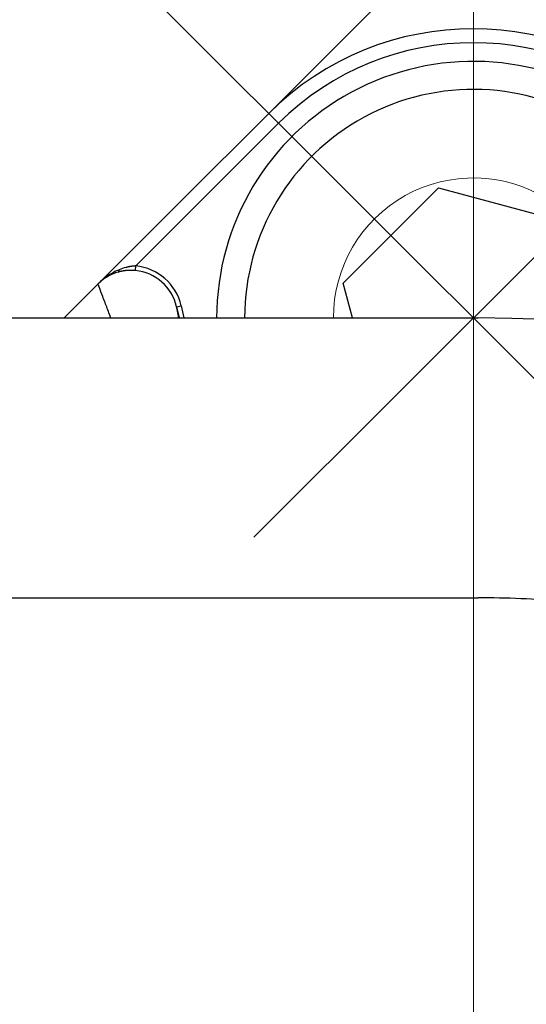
# Model space of a CAD drawing. Header units: millimetres. Extents: x 0 to 1300, y 0 to 891.
# Tile 29 of 127: x 589.02 to 594.44, y 291.56 to 302.12. Entities that reach past the tile are written whole.
import ezdxf

# ---------------------------------------------------------------- set-up
doc = ezdxf.new("R2010")
doc.units = ezdxf.units.MM
doc.header["$LTSCALE"] = 0.545669
doc.linetypes.add('CENTER', pattern=[50.8, 31.75, -6.35, 6.35, -6.35])
doc.layers.add('NoLayerName_001', color=7, linetype='Continuous')

# ---------------------------------------------------------------- blocks, each defined once
blk = doc.blocks.new('DIM_0002')
at = {"color": 3, "linetype": 'Continuous', "lineweight": 13}
blk.add_arc((52.31, 53.426), 52.31, 345, 255, dxfattribs=at)

msp = doc.modelspace()

# ---------------------------------------------------------------- linework, layer by layer
at = {"layer": 'NoLayerName_001', "color": 4, "linetype": 'CENTER', "lineweight": 13}
for p, q in [((593.877, 307.4587), (593.877, 257.3646)), ((597.4126, 295.3864), (590.3415, 302.4575)), ((591.5249, 296.5706), (595.7401, 300.7858))]:
    msp.add_line(p, q, dxfattribs=at)
at = {"layer": 'NoLayerName_001', "color": 60, "linetype": 'Continuous', "lineweight": 25}
for p, q in [((589.4923, 298.922), (593.1699, 302.5997)), ((591.6847, 301.1144), (591.7907, 301.0083)), ((590.2617, 299.4793), (591.7907, 301.0083)), ((590.257, 299.4295), (590.2617, 299.4793)), ((590.698, 299.0411), (590.7468, 299.0521)), ((590.698, 299.0411), (590.7468, 299.0521)), ((590.698, 299.0411), (590.7248, 298.922)), ((590.7468, 299.0521), (590.7761, 298.922)), ((588.427, 298.922), (593.927, 298.922)), ((588.427, 295.922), (593.927, 295.922))]:
    msp.add_line(p, q, dxfattribs=at)
at = {"layer": 'NoLayerName_001', "color": 4, "linetype": 'Continuous', "lineweight": 25}
for p, q in [((592.4829, 299.2956), (593.5035, 300.3162)), ((593.5035, 300.3162), (594.8977, 299.9426)), ((592.5829, 298.922), (592.4829, 299.2956))]:
    msp.add_line(p, q, dxfattribs=at)
at = {"layer": 'NoLayerName_001', "color": 60, "linetype": 'Continuous', "lineweight": 25}
for centre, radius, start, end in [((593.877, 298.922), 3.1005, 45, 135), ((593.877, 298.922), 2.9505, 45, 135), ((590.2975, 298.915), 0.566, 104.44484, 112.39612), ((590.2098, 298.9314), 0.5503, 12.66375, 84.58978), ((590.2099, 298.933), 0.4997, 113.22697, 135.00491), ((590.2083, 298.9358), 0.4965, 112.94033, 134.99234), ((590.3633, 298.782), 0.7149, 123.22087, 135.06013), ((590.3439, 298.8113), 0.6797, 118.122, 123.20883), ((590.2104, 298.9323), 0.5005, 105.99506, 113.24047), ((590.2089, 298.9344), 0.4981, 105.90347, 112.94361), ((590.3267, 298.8436), 0.6432, 112.38245, 118.13011), ((590.2008, 298.963), 0.4683, 104.09262, 105.90731), ((590.2074, 298.9157), 0.5162, 89.60005, 93.11638), ((590.2073, 298.9031), 0.5288, 84.60382, 89.5965), ((590.2098, 298.9315), 0.5003, 12.65294, 84.58865), ((593.927, 284.922), 14, 270, 90), ((593.927, 284.922), 11, 85.22472, 90)]:
    msp.add_arc(centre, radius, start, end, dxfattribs=at)
at = {"layer": 'NoLayerName_001', "color": 4, "linetype": 'Continuous', "lineweight": 25}
for radius, start in [(2.75, 354.94406), (2.45, 355.65193)]:
    msp.add_arc((593.877, 298.922), radius, start, 180, dxfattribs=at)
at = {"layer": 'NoLayerName_001', "color": 4, "linetype": 'Continuous', "lineweight": 13}
msp.add_arc((593.877, 298.9227), 1.5, 357.3835, 180.02728, dxfattribs=at)
at = {"layer": 'NoLayerName_001', "color": 60, "linetype": 'Continuous', "lineweight": 25}
for points, knots in [([(590.2617, 299.4793), (590.2599, 299.4792), (590.2564, 299.479), (590.2511, 299.4787), (590.2457, 299.4783), (590.2404, 299.4778), (590.2351, 299.4773), (590.2298, 299.4767), (590.2245, 299.4761), (590.2192, 299.4754), (590.2139, 299.4747), (590.2086, 299.4739), (590.2033, 299.473), (590.1981, 299.4721), (590.1928, 299.4712), (590.1875, 299.4702), (590.1823, 299.4691), (590.1771, 299.468), (590.1719, 299.4669), (590.1667, 299.4657), (590.1615, 299.4644), (590.158, 299.4636), (590.1563, 299.4631)], [0, 0, 0, 0, 0.00533774, 0.01067554, 0.01601368, 0.02135246, 0.02669215, 0.03203294, 0.03737477, 0.04271749, 0.04806095, 0.05340498, 0.05874939, 0.064094, 0.06943863, 0.07478307, 0.0801271, 0.08547052, 0.09081311, 0.09615463, 0.10149484, 0.10683351, 0.10683351, 0.10683351, 0.10683351]), ([(590.0724, 299.4134), (590.0728, 299.4135), (590.0735, 299.4138), (590.0744, 299.4143), (590.0753, 299.415), (590.0762, 299.4158), (590.0769, 299.4167), (590.0776, 299.4176), (590.0782, 299.4186), (590.0788, 299.4197), (590.0792, 299.4208), (590.0797, 299.4218), (590.08, 299.4229), (590.0804, 299.424), (590.0806, 299.4251), (590.0809, 299.4262), (590.0811, 299.4272), (590.0812, 299.4283), (590.0814, 299.4294), (590.0815, 299.4305), (590.0816, 299.4316), (590.0817, 299.4327), (590.0817, 299.4339), (590.0818, 299.435), (590.0818, 299.4361), (590.0818, 299.4372), (590.0818, 299.4379), (590.0818, 299.4383)], [0, 0, 0, 0, 0.00110352, 0.002204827, 0.003318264, 0.00445142, 0.005606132, 0.006779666, 0.00796579, 0.009155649, 0.010338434, 0.01150222, 0.012643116, 0.013766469, 0.014877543, 0.015981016, 0.017081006, 0.018181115, 0.019284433, 0.020392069, 0.021503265, 0.022617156, 0.023732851, 0.024849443, 0.025966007, 0.027081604, 0.02819528, 0.02819528, 0.02819528, 0.02819528]), ([(590.1793, 299.4311), (590.1778, 299.431), (590.1747, 299.4309), (590.17, 299.4305), (590.1653, 299.4302), (590.1607, 299.4298), (590.156, 299.4293), (590.1513, 299.4288), (590.1467, 299.4283), (590.142, 299.4277), (590.1374, 299.4271), (590.1327, 299.4264), (590.1281, 299.4257), (590.1235, 299.4249), (590.1188, 299.4241), (590.1142, 299.4233), (590.1096, 299.4224), (590.105, 299.4214), (590.1005, 299.4205), (590.0959, 299.4194), (590.0913, 299.4184), (590.0883, 299.4176), (590.0868, 299.4172)], [0, 0, 0, 0, 0.004684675, 0.009369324, 0.014054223, 0.018739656, 0.023425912, 0.02811323, 0.032801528, 0.037490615, 0.042180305, 0.046870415, 0.051560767, 0.056251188, 0.060941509, 0.065631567, 0.070321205, 0.07501027, 0.079698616, 0.084386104, 0.089072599, 0.093757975, 0.093757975, 0.093757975, 0.093757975]), ([(589.993, 298.922), (589.9883, 298.9345), (589.9757, 298.9684), (589.9552, 299.0234), (589.9313, 299.0872), (589.9023, 299.1641), (589.8801, 299.2224), (589.8651, 299.2622), (589.8621, 299.2702), (589.8591, 299.2782), (589.8575, 299.2836), (589.8566, 299.2863)], [0, 0, 0, 0, 0.04020237, 0.10826576, 0.17632915, 0.24439253, 0.35499514, 0.36350438, 0.37200963, 0.38052535, 0.38901374, 0.38901374, 0.38901374, 0.38901374]), ([(590.7225, 298.922), (590.7194, 298.9362), (590.7156, 298.9541), (590.711, 298.9756), (590.7088, 298.9865), (590.7051, 299.0047), (590.701, 299.0228), (590.6986, 299.0374), (590.698, 299.0411)], [0, 0, 0, 0, 0.04370554, 0.05483628, 0.06596611, 0.07709442, 0.11048804, 0.12161653, 0.12161653, 0.12161653, 0.12161653])]:
    msp.add_open_spline(points, degree=3, knots=knots, dxfattribs=at)

# ---------------------------------------------------------------- block references
at = {"layer": 'NoLayerName_001', "color": 3, "linetype": 'Continuous', "lineweight": 13}
msp.add_blockref('DIM_0002', (541.5667, 231.4964), dxfattribs=at)

doc.saveas('drawing.dxf')
